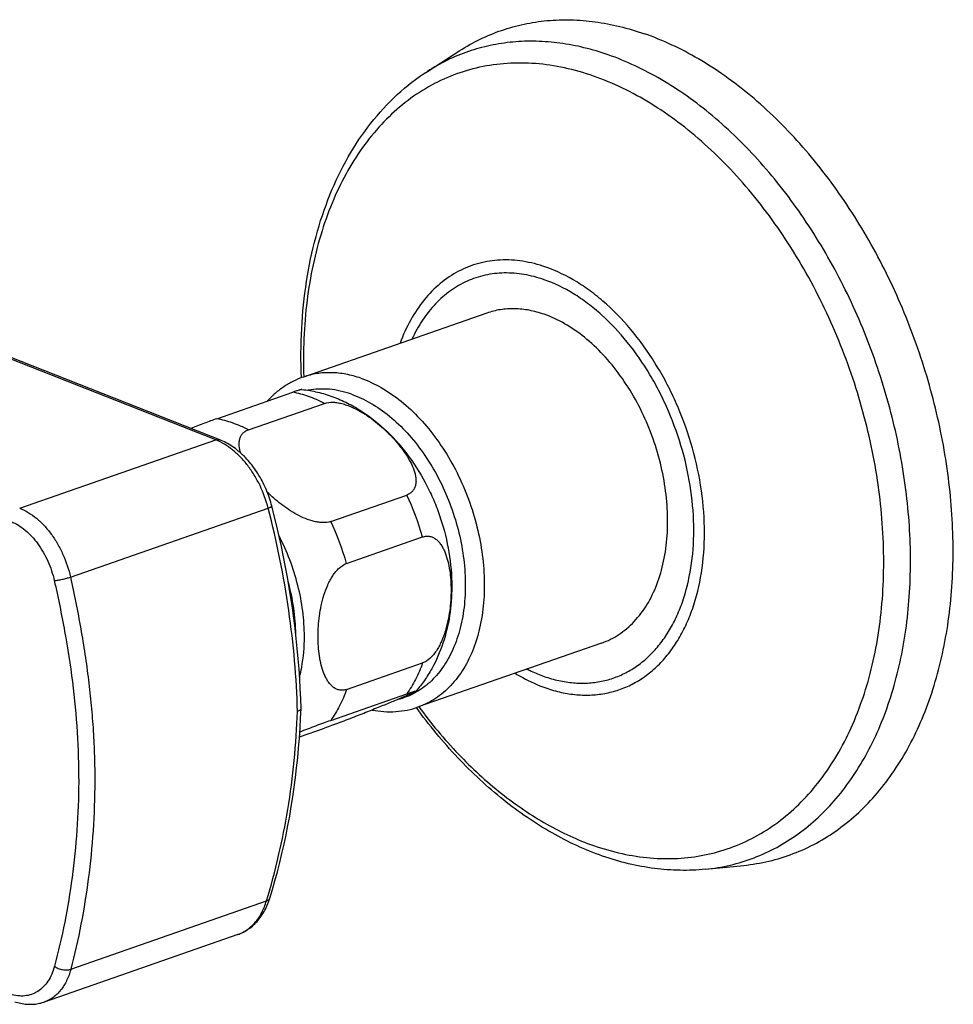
# Model space of a CAD drawing. Header units: millimetres. Extents: x 0 to 1118, y 0 to 864.
# Tile 4 of 13: x 362 to 431, y 139 to 212. Entities that reach past the tile are written whole.
import ezdxf

# ---------------------------------------------------------------- set-up
doc = ezdxf.new("R2010")
doc.units = ezdxf.units.MM
doc.header["$LTSCALE"] = 61.468
doc.layers.get('0').update_dxf_attribs({"linetype": 'CONTINUOUS'})

msp = doc.modelspace()

# ---------------------------------------------------------------- linework, layer by layer
at = {"color": 7, "linetype": 'CONTINUOUS'}
for p, q in [((392.043, 208.154), (394.455, 209.698)), ((396.456, 190.167), (382.809, 185.41)), ((376.599, 180.729), (353.867, 189.684)), ((376.361, 182.302), (382.018, 184.274)), ((378.723, 181.479), (384.38, 183.451)), ((384.846, 174.658), (390.503, 176.63)), ((386.027, 171.535), (391.684, 173.507)), ((405.014, 165.616), (391.367, 160.859)), ((386.027, 162.163), (391.684, 164.134)), ((384.846, 159.863), (390.503, 161.835)), ((382.52, 158.635), (384.38, 159.283)), ((412.738, 148.782), (415.587, 149.072)), ((377.934, 143.929), (363.521, 138.905))]:
    msp.add_line(p, q, dxfattribs=at)
at = {"color": 9, "linetype": 'CONTINUOUS'}
for p, q in [((376.292, 180.727), (353.56, 189.682)), ((361.693, 175.639), (376.292, 180.727)), ((365.473, 170.52), (380.191, 175.651)), ((365.498, 141.346), (380.057, 146.421))]:
    msp.add_line(p, q, dxfattribs=at)
at = {"color": 7, "linetype": 'CONTINUOUS'}
for points in [[(380.459, 175.819), (380.424, 175.949), (380.381, 176.099), (380.336, 176.248), (380.287, 176.396), (380.236, 176.544), (380.183, 176.691), (380.126, 176.836), (380.067, 176.981), (380.005, 177.125), (379.941, 177.267), (379.875, 177.408), (379.805, 177.547), (379.734, 177.685), (379.66, 177.821), (379.583, 177.956), (379.505, 178.089), (379.424, 178.22), (379.34, 178.349), (379.255, 178.476), (379.168, 178.601), (379.078, 178.724), (378.987, 178.844), (378.893, 178.962), (378.797, 179.077), (378.7, 179.19), (378.601, 179.301), (378.499, 179.409), (378.396, 179.514), (378.291, 179.616), (378.185, 179.715), (378.077, 179.811), (377.968, 179.904), (377.857, 179.993), (377.746, 180.079), (377.633, 180.162), (377.519, 180.241), (377.404, 180.316), (377.288, 180.388), (377.172, 180.455), (377.055, 180.519), (376.938, 180.579), (376.82, 180.635), (376.702, 180.687), (376.599, 180.729)], [(382.637, 160.754), (382.613, 161.463), (382.58, 162.205), (382.538, 162.951), (382.486, 163.698), (382.426, 164.448), (382.357, 165.2), (382.278, 165.954), (382.191, 166.71), (382.094, 167.467), (381.989, 168.225), (381.875, 168.985), (381.752, 169.745), (381.62, 170.507), (381.479, 171.268), (381.33, 172.03), (381.172, 172.793), (381.005, 173.555), (380.83, 174.316), (380.646, 175.078), (380.459, 175.819)], [(380.313, 146.629), (380.506, 147.268), (380.697, 147.932), (380.879, 148.601), (381.053, 149.277), (381.218, 149.959), (381.374, 150.647), (381.522, 151.34), (381.661, 152.038), (381.791, 152.742), (381.912, 153.451), (382.025, 154.165), (382.129, 154.883), (382.223, 155.606), (382.309, 156.334), (382.387, 157.065), (382.455, 157.8), (382.514, 158.539), (382.564, 159.282), (382.606, 160.028), (382.637, 160.747)], [(377.934, 143.929), (378.032, 143.965), (378.136, 144.007), (378.24, 144.053), (378.342, 144.103), (378.443, 144.157), (378.542, 144.214), (378.64, 144.276), (378.737, 144.341), (378.832, 144.409), (378.925, 144.482), (379.016, 144.558), (379.106, 144.638), (379.194, 144.721), (379.28, 144.809), (379.363, 144.899), (379.445, 144.994), (379.524, 145.092), (379.602, 145.193), (379.676, 145.297), (379.748, 145.405), (379.818, 145.516), (379.885, 145.63), (379.949, 145.748), (380.01, 145.868), (380.069, 145.991), (380.125, 146.117), (380.177, 146.245), (380.227, 146.377), (380.274, 146.51), (380.312, 146.629)], [(361.34, 138.924), (361.438, 138.893), (361.551, 138.861), (361.664, 138.833), (361.776, 138.808), (361.888, 138.786), (362, 138.769), (362.11, 138.755), (362.22, 138.744), (362.329, 138.737), (362.438, 138.733), (362.545, 138.734), (362.652, 138.737), (362.758, 138.744), (362.862, 138.754), (362.966, 138.768), (363.068, 138.785), (363.17, 138.806), (363.27, 138.829), (363.368, 138.856), (363.466, 138.886), (363.521, 138.905)]]:
    msp.add_lwpolyline(points, dxfattribs=at)
at = {"color": 9, "linetype": 'CONTINUOUS'}
for centre, radius, start, end in [((372.865, 168.175), 19.56, 15.81906, 25.60943), ((367.208, 166.203), 19.56, 15.81906, 25.60943), ((377.04, 146.494), 2.716, 289.21757, 291.11311)]:
    msp.add_arc(centre, radius, start, end, dxfattribs=at)
at = {"color": 7, "linetype": 'CONTINUOUS'}
msp.add_arc((382.531, 160.751), 0.106, 357.84531, 1.55622, dxfattribs=at)
for points, knots in [([(394.455, 209.698), (394.943, 210.011), (395.954, 210.578), (397.558, 211.238), (399.232, 211.701), (400.963, 211.961), (402.739, 212.018), (404.55, 211.871), (406.382, 211.523), (407.591, 211.164), (408.195, 210.953)], [0, 0, 0, 0, 0.121746, 0.242556, 0.363409, 0.485283, 0.609105, 0.735713, 0.865821, 1, 1, 1, 1]), ([(415.587, 149.072), (416.22, 149.136), (417.475, 149.346), (419.297, 149.905), (421.032, 150.703), (422.667, 151.733), (424.187, 152.986), (425.582, 154.452), (426.84, 156.118), (427.953, 157.971), (428.913, 159.997), (429.996, 162.958), (430.716, 166.154), (431.093, 169.499), (431.243, 173.049), (430.974, 177.625), (429.964, 183.139), (428.295, 188.572), (426.015, 193.76), (423.195, 198.547), (419.917, 202.787), (416.837, 205.808), (414.23, 207.821), (411.65, 209.49), (409.591, 210.467), (408.195, 210.953)], [0, 0, 0, 0, 0.024411, 0.048637, 0.072915, 0.097479, 0.122547, 0.148309, 0.174918, 0.202492, 0.231105, 0.260796, 0.323334, 0.356144, 0.389863, 0.459567, 0.531479, 0.604421, 0.677137, 0.748391, 0.817053, 0.882201, 0.913277, 0.943279, 1, 1, 1, 1]), ([(382.666, 185.357), (382.616, 186.575), (382.624, 188.977), (382.98, 192.499), (383.677, 195.84), (384.71, 198.952), (386.071, 201.79), (387.75, 204.311), (389.729, 206.467), (391.249, 207.646), (392.043, 208.154)], [0, 0, 0, 0, 0.141967, 0.279383, 0.411708, 0.538694, 0.660422, 0.777323, 0.890165, 1, 1, 1, 1]), ([(400.735, 190.076), (400.373, 190.202), (399.647, 190.4), (398.544, 190.519), (397.472, 190.452), (396.785, 190.281), (396.456, 190.167)], [0, 0, 0, 0, 0.263738, 0.516127, 0.760248, 1, 1, 1, 1]), ([(405.014, 165.616), (405.239, 165.694), (405.683, 165.881), (406.312, 166.243), (406.902, 166.687), (407.641, 167.391), (408.447, 168.468), (409.18, 169.995), (409.68, 171.733), (409.935, 173.634), (409.941, 175.649), (409.696, 177.724), (409.209, 179.803), (408.492, 181.83), (407.564, 183.75), (406.452, 185.512), (405.183, 187.068), (403.792, 188.376), (402.315, 189.401), (401.261, 189.892), (400.735, 190.076)], [0, 0, 0, 0, 0.023935, 0.048079, 0.072628, 0.097759, 0.150264, 0.20649, 0.266731, 0.330831, 0.398272, 0.468267, 0.539847, 0.611934, 0.683419, 0.753233, 0.820418, 0.884207, 0.944108, 1, 1, 1, 1]), ([(382.809, 185.41), (382.555, 185.321), (382.057, 185.111), (381.353, 184.701), (380.699, 184.201), (380.302, 183.815), (380.114, 183.611)], [0, 0, 0, 0, 0.246515, 0.494441, 0.745163, 1, 1, 1, 1]), ([(382.702, 184.482), (382.695, 184.483), (382.674, 184.48), (382.635, 184.472), (382.578, 184.457), (382.503, 184.435), (382.409, 184.406), (382.245, 184.352), (382.112, 184.307), (382.018, 184.274)], [0, 0, 0, 0, 0.031379, 0.086605, 0.167852, 0.276796, 0.41458, 0.581602, 1, 1, 1, 1]), ([(382.702, 184.482), (383.094, 184.441), (383.874, 184.307), (385.013, 183.963), (386.11, 183.485), (387.512, 182.68), (389.122, 181.386), (390.764, 179.479), (391.873, 177.657), (392.593, 176.092), (393.488, 173.678), (393.856, 171.516), (393.856, 169.807)], [0, 0, 0, 0, 0.059082, 0.118374, 0.178011, 0.238142, 0.360282, 0.485612, 0.613805, 0.67865, 0.743675, 1, 1, 1, 1]), ([(384.38, 183.451), (384.586, 183.523), (384.935, 183.553), (385.4, 183.498), (385.772, 183.411), (386.144, 183.286), (386.633, 183.08), (387.219, 182.765), (387.876, 182.324), (388.486, 181.84), (389.049, 181.327), (389.564, 180.79), (390.029, 180.237), (390.438, 179.671), (390.781, 179.097), (391.003, 178.607), (391.124, 178.217), (391.182, 177.934), (391.202, 177.657), (391.178, 177.391), (391.101, 177.142), (390.963, 176.921), (390.76, 176.741), (390.593, 176.661), (390.503, 176.63)], [0, 0, 0, 0, 0.059573, 0.092953, 0.127827, 0.163613, 0.199868, 0.272634, 0.344758, 0.415639, 0.485008, 0.552692, 0.618492, 0.682116, 0.743111, 0.800829, 0.828235, 0.854532, 0.879672, 0.903717, 0.926961, 0.95006, 0.974041, 1, 1, 1, 1]), ([(376.361, 182.302), (376.054, 182.195), (375.409, 181.959), (374.765, 181.715), (374.427, 181.585)], [0, 0, 0, 0, 0.472251, 1, 1, 1, 1]), ([(378.148, 179.748), (378.094, 179.922), (378.035, 180.184), (378.027, 180.534), (378.063, 180.78), (378.146, 181.008), (378.285, 181.21), (378.48, 181.375), (378.638, 181.449), (378.723, 181.479)], [0, 0, 0, 0, 0.266491, 0.391739, 0.512058, 0.629138, 0.746294, 0.868306, 1, 1, 1, 1]), ([(384.846, 174.658), (384.665, 174.595), (384.36, 174.559), (383.95, 174.592), (383.506, 174.677), (382.953, 174.862), (382.317, 175.168), (381.712, 175.535), (381.143, 175.943), (380.613, 176.381), (380.28, 176.691), (380.12, 176.849)], [0, 0, 0, 0, 0.106581, 0.165862, 0.227883, 0.35664, 0.487852, 0.618783, 0.748137, 0.875315, 1, 1, 1, 1]), ([(391.684, 173.507), (391.775, 173.539), (391.959, 173.579), (392.236, 173.561), (392.491, 173.469), (392.719, 173.317), (392.918, 173.118), (393.092, 172.882), (393.242, 172.616), (393.416, 172.225), (393.582, 171.691), (393.714, 171.01), (393.789, 170.295), (393.805, 169.807), (393.805, 169.56)], [0, 0, 0, 0, 0.056303, 0.109282, 0.161223, 0.214058, 0.268897, 0.326157, 0.38585, 0.447806, 0.577514, 0.713626, 0.854769, 1, 1, 1, 1]), ([(383.906, 166.11), (383.906, 166.363), (383.923, 166.874), (384, 167.644), (384.134, 168.419), (384.333, 169.189), (384.564, 169.814), (384.796, 170.29), (384.994, 170.625), (385.217, 170.93), (385.534, 171.269), (385.823, 171.464), (386.027, 171.535)], [0, 0, 0, 0, 0.124509, 0.251537, 0.38072, 0.511493, 0.642683, 0.707755, 0.771792, 0.834035, 0.89352, 1, 1, 1, 1]), ([(393.856, 169.807), (393.856, 169.088), (393.753, 167.663), (393.265, 165.597), (392.568, 163.995), (391.838, 162.829), (391.416, 162.289), (391.191, 162.033)], [0, 0, 0, 0, 0.257167, 0.508681, 0.755604, 0.87804, 1, 1, 1, 1]), ([(393.805, 169.56), (393.805, 169.307), (393.788, 168.796), (393.711, 168.026), (393.577, 167.251), (393.378, 166.48), (393.148, 165.855), (392.916, 165.38), (392.718, 165.045), (392.494, 164.739), (392.177, 164.401), (391.888, 164.206), (391.684, 164.134)], [0, 0, 0, 0, 0.124509, 0.251537, 0.38072, 0.511493, 0.642683, 0.707755, 0.771792, 0.834035, 0.89352, 1, 1, 1, 1]), ([(386.027, 162.163), (385.937, 162.131), (385.753, 162.09), (385.475, 162.109), (385.22, 162.201), (384.993, 162.353), (384.793, 162.552), (384.619, 162.788), (384.469, 163.054), (384.295, 163.445), (384.129, 163.979), (383.998, 164.66), (383.922, 165.375), (383.906, 165.863), (383.906, 166.11)], [0, 0, 0, 0, 0.056303, 0.109282, 0.161223, 0.214058, 0.268897, 0.326157, 0.38585, 0.447806, 0.577514, 0.713626, 0.854769, 1, 1, 1, 1]), ([(391.191, 162.033), (391.188, 162.029), (391.179, 162.022), (391.162, 162.011), (391.139, 161.997), (391.097, 161.974), (391.032, 161.94), (390.939, 161.896), (390.83, 161.845), (390.705, 161.788), (390.566, 161.726), (390.357, 161.635), (390.069, 161.511), (389.694, 161.353), (389.283, 161.182), (388.838, 161), (388.36, 160.806), (387.657, 160.524), (386.705, 160.149), (385.721, 159.772), (384.935, 159.481), (384.557, 159.345), (384.38, 159.283)], [0, 0, 0, 0, 0.001873, 0.004669, 0.008349, 0.012862, 0.024192, 0.038295, 0.054856, 0.07361, 0.094337, 0.116853, 0.166682, 0.222206, 0.282868, 0.348368, 0.418593, 0.493545, 0.657564, 0.836015, 0.923502, 1, 1, 1, 1]), ([(390.503, 161.835), (390.563, 161.856), (390.675, 161.894), (390.828, 161.946), (390.938, 161.981), (391.012, 162.003), (391.057, 162.016), (391.095, 162.027), (391.127, 162.034), (391.152, 162.04), (391.171, 162.043), (391.183, 162.044), (391.189, 162.043), (391.193, 162.042), (391.195, 162.04), (391.195, 162.038), (391.194, 162.035), (391.192, 162.034), (391.191, 162.033)], [0, 0, 0, 0, 0.260715, 0.48201, 0.661611, 0.735679, 0.799446, 0.853172, 0.897191, 0.931894, 0.957733, 0.975258, 0.98116, 0.985398, 0.988431, 0.991247, 0.994935, 1, 1, 1, 1]), ([(382.637, 160.747), (382.636, 160.726), (382.624, 160.694), (382.596, 160.657), (382.552, 160.617), (382.478, 160.573), (382.411, 160.546), (382.373, 160.533)], [0, 0, 0, 0, 0.174462, 0.275953, 0.390703, 0.664819, 1, 1, 1, 1]), ([(387.923, 160.63), (388.215, 160.575), (388.8, 160.5), (389.68, 160.499), (390.541, 160.612), (391.097, 160.764), (391.367, 160.859)], [0, 0, 0, 0, 0.255452, 0.506272, 0.753934, 1, 1, 1, 1]), ([(405.086, 149.763), (403.783, 150.218), (401.864, 151.108), (399.453, 152.615), (397.039, 154.404), (394.181, 157.067), (392.172, 159.507), (391.222, 160.81)], [0, 0, 0, 0, 0.230287, 0.350476, 0.474061, 0.731016, 1, 1, 1, 1]), ([(382.545, 159.005), (382.944, 159.16), (383.538, 159.387), (384.306, 159.671), (384.674, 159.803), (384.846, 159.863)], [0, 0, 0, 0, 0.522103, 0.77704, 1, 1, 1, 1]), ([(412.738, 148.782), (412.112, 148.719), (410.84, 148.666), (408.919, 148.809), (406.987, 149.168), (405.718, 149.543), (405.086, 149.763)], [0, 0, 0, 0, 0.24305, 0.489984, 0.741965, 1, 1, 1, 1])]:
    msp.add_open_spline(points, degree=3, knots=knots, dxfattribs=at)
at = {"color": 9, "linetype": 'CONTINUOUS'}
for points, knots in [([(405.499, 209.383), (404.908, 209.589), (403.724, 209.941), (401.929, 210.282), (400.156, 210.426), (398.416, 210.37), (396.721, 210.115), (395.082, 209.663), (393.511, 209.015), (392.521, 208.46), (392.043, 208.154)], [0, 0, 0, 0, 0.134179, 0.264287, 0.390895, 0.514717, 0.636591, 0.757444, 0.878254, 1, 1, 1, 1]), ([(412.738, 148.782), (413.358, 148.845), (414.587, 149.05), (416.371, 149.598), (418.071, 150.38), (419.671, 151.388), (421.16, 152.615), (422.526, 154.051), (423.758, 155.682), (424.848, 157.497), (425.788, 159.481), (426.849, 162.381), (427.554, 165.511), (427.923, 168.786), (428.07, 172.263), (427.807, 176.745), (426.818, 182.144), (425.183, 187.465), (422.951, 192.545), (420.188, 197.233), (416.979, 201.386), (413.962, 204.345), (411.409, 206.316), (408.883, 207.951), (406.866, 208.907), (405.499, 209.383)], [0, 0, 0, 0, 0.024411, 0.048637, 0.072915, 0.097479, 0.122547, 0.148309, 0.174918, 0.202492, 0.231105, 0.260796, 0.323334, 0.356144, 0.389863, 0.459567, 0.531479, 0.604421, 0.677137, 0.748391, 0.817053, 0.882201, 0.913277, 0.943279, 1, 1, 1, 1]), ([(404.416, 207.801), (403.704, 208.049), (402.276, 208.455), (400.111, 208.777), (397.986, 208.795), (395.925, 208.509), (393.951, 207.919), (392.084, 207.034), (390.347, 205.862), (388.756, 204.417), (387.328, 202.716), (386.076, 200.777), (385.013, 198.62), (384.148, 196.267), (383.49, 193.742), (382.886, 190.123), (382.778, 187.314), (382.84, 185.421)], [0, 0, 0, 0, 0.060579, 0.11891, 0.175447, 0.230762, 0.285516, 0.340416, 0.396153, 0.453359, 0.512561, 0.574156, 0.638407, 0.705447, 0.775282, 0.847814, 1, 1, 1, 1]), ([(404.416, 150.548), (405.108, 150.306), (406.497, 149.909), (408.603, 149.584), (410.672, 149.546), (412.682, 149.796), (414.613, 150.333), (416.445, 151.151), (418.158, 152.241), (419.735, 153.591), (421.162, 155.188), (422.425, 157.015), (423.513, 159.053), (424.417, 161.282), (425.127, 163.683), (425.638, 166.23), (425.946, 168.902), (426.082, 172.637), (425.719, 177.456), (424.487, 183.228), (422.5, 188.848), (420.261, 193.263), (418.156, 196.529), (416.457, 198.797), (414.641, 200.876), (412.728, 202.748), (410.733, 204.394), (408.05, 206.228), (405.886, 207.288), (404.416, 207.801)], [0, 0, 0, 0, 0.027318, 0.053646, 0.079175, 0.104146, 0.128838, 0.15355, 0.178582, 0.204206, 0.230659, 0.258124, 0.286727, 0.316541, 0.347584, 0.37983, 0.413211, 0.447623, 0.518945, 0.592538, 0.666875, 0.740361, 0.776325, 0.811522, 0.845801, 0.879032, 0.911117, 0.941994, 1, 1, 1, 1]), ([(400.854, 193.59), (400.299, 193.784), (399.181, 194.072), (397.484, 194.173), (395.853, 193.923), (394.329, 193.327), (392.95, 192.398), (391.745, 191.164), (390.74, 189.653), (390.23, 188.519), (390.01, 187.921)], [0, 0, 0, 0, 0.128552, 0.250759, 0.368984, 0.486175, 0.605443, 0.729577, 0.860678, 1, 1, 1, 1]), ([(400.854, 162.275), (401.233, 162.143), (401.993, 161.926), (403.145, 161.748), (404.277, 161.727), (405.376, 161.864), (406.432, 162.158), (407.434, 162.605), (408.371, 163.201), (409.234, 163.94), (410.014, 164.813), (410.705, 165.812), (411.3, 166.927), (411.972, 168.585), (412.529, 170.894), (412.742, 173.868), (412.506, 176.993), (411.833, 180.15), (410.925, 182.718), (410.004, 184.686), (408.978, 186.547), (407.51, 188.669), (405.789, 190.506), (404.31, 191.727), (402.843, 192.73), (401.659, 193.31), (400.854, 193.59)], [0, 0, 0, 0, 0.027323, 0.053655, 0.079189, 0.104164, 0.12886, 0.153577, 0.178613, 0.204242, 0.230699, 0.258168, 0.286777, 0.316595, 0.379832, 0.447584, 0.518919, 0.592525, 0.666875, 0.703849, 0.740414, 0.811542, 0.879011, 0.911102, 0.941984, 1, 1, 1, 1]), ([(400.735, 192.651), (400.246, 192.822), (399.263, 193.081), (397.771, 193.199), (396.563, 193.059), (395.647, 192.806), (394.763, 192.462), (393.716, 191.855), (392.599, 190.871), (391.636, 189.65), (391.123, 188.721), (390.894, 188.228)], [0, 0, 0, 0, 0.130006, 0.253915, 0.373732, 0.43296, 0.492136, 0.611553, 0.734716, 0.86372, 1, 1, 1, 1]), ([(400.735, 163.131), (401.092, 163.007), (401.808, 162.802), (402.894, 162.634), (403.961, 162.615), (404.997, 162.744), (405.993, 163.02), (406.937, 163.442), (407.821, 164.004), (408.634, 164.701), (409.37, 165.524), (410.021, 166.466), (410.582, 167.517), (411.215, 169.08), (411.741, 171.256), (411.941, 174.06), (411.719, 177.005), (411.084, 179.981), (410.228, 182.402), (409.36, 184.257), (408.393, 186.011), (407.009, 188.012), (405.387, 189.744), (403.993, 190.895), (402.609, 191.84), (401.493, 192.387), (400.735, 192.651)], [0, 0, 0, 0, 0.027323, 0.053655, 0.079189, 0.104164, 0.12886, 0.153577, 0.178613, 0.204242, 0.230699, 0.258168, 0.286777, 0.316595, 0.379832, 0.447584, 0.518919, 0.592525, 0.666875, 0.703849, 0.740414, 0.811542, 0.879011, 0.911102, 0.941984, 1, 1, 1, 1]), ([(387.088, 185.319), (386.726, 185.445), (386, 185.643), (384.897, 185.762), (383.824, 185.695), (383.138, 185.524), (382.809, 185.41)], [0, 0, 0, 0, 0.263738, 0.516127, 0.760248, 1, 1, 1, 1]), ([(387.088, 185.319), (387.614, 185.135), (388.668, 184.644), (390.145, 183.619), (391.536, 182.311), (392.804, 180.755), (393.917, 178.993), (394.844, 177.073), (395.561, 175.046), (396.049, 172.967), (396.293, 170.892), (396.288, 168.877), (396.033, 166.976), (395.533, 165.238), (394.8, 163.711), (393.994, 162.634), (393.255, 161.93), (392.665, 161.486), (392.036, 161.124), (391.592, 160.937), (391.367, 160.859)], [0, 0, 0, 0, 0.055892, 0.115793, 0.179582, 0.246767, 0.316581, 0.388067, 0.460154, 0.531733, 0.601728, 0.669169, 0.733269, 0.79351, 0.849736, 0.902241, 0.927372, 0.951921, 0.976065, 1, 1, 1, 1]), ([(384.38, 183.451), (383.999, 183.649), (383.231, 183.986), (382.419, 184.203), (382.018, 184.274)], [0, 0, 0, 0, 0.513208, 1, 1, 1, 1]), ([(386.381, 184.135), (386.113, 184.229), (385.575, 184.383), (384.759, 184.511), (383.958, 184.53), (383.434, 184.469), (383.179, 184.42)], [0, 0, 0, 0, 0.26219, 0.514999, 0.760192, 1, 1, 1, 1]), ([(386.381, 184.135), (386.879, 183.961), (387.876, 183.493), (389.271, 182.512), (390.581, 181.259), (391.769, 179.768), (392.803, 178.083), (393.654, 176.25), (394.298, 174.321), (394.717, 172.352), (394.899, 170.397), (394.838, 168.512), (394.536, 166.749), (393.999, 165.157), (393.24, 163.782), (392.423, 162.838), (391.685, 162.242), (391.099, 161.878), (390.479, 161.595), (390.046, 161.461), (389.826, 161.408)], [0, 0, 0, 0, 0.056261, 0.116656, 0.18104, 0.248874, 0.319327, 0.39137, 0.463863, 0.535635, 0.605565, 0.672662, 0.736154, 0.795584, 0.850914, 0.902622, 0.927466, 0.951839, 0.975944, 1, 1, 1, 1]), ([(378.723, 181.479), (378.342, 181.677), (377.574, 182.014), (376.762, 182.231), (376.361, 182.302)], [0, 0, 0, 0, 0.513208, 1, 1, 1, 1]), ([(376.292, 180.727), (376.343, 180.745), (376.447, 180.766), (376.553, 180.748), (376.599, 180.729)], [0, 0, 0, 0, 0.519127, 1, 1, 1, 1]), ([(380.191, 175.651), (380.044, 176.227), (379.738, 177.07), (379.175, 178.107), (378.688, 178.819), (378.146, 179.452), (377.39, 180.148), (376.741, 180.55), (376.292, 180.727)], [0, 0, 0, 0, 0.269719, 0.40357, 0.534338, 0.660485, 0.780745, 1, 1, 1, 1]), ([(361.693, 175.639), (361.912, 175.554), (362.349, 175.338), (362.959, 174.902), (363.533, 174.359), (364.059, 173.72), (364.527, 173), (365.062, 171.952), (365.344, 171.101), (365.473, 170.52)], [0, 0, 0, 0, 0.106959, 0.220227, 0.339905, 0.465449, 0.595792, 0.729504, 1, 1, 1, 1]), ([(380.191, 175.651), (380.231, 175.667), (380.287, 175.69), (380.354, 175.724), (380.393, 175.746), (380.424, 175.767), (380.448, 175.788), (380.461, 175.809), (380.459, 175.819)], [0, 0, 0, 0, 0.396599, 0.560126, 0.698418, 0.810594, 0.896648, 1, 1, 1, 1]), ([(382.373, 160.533), (382.305, 163.041), (381.853, 168.134), (380.838, 173.142), (380.191, 175.651)], [0, 0, 0, 0, 0.491987, 1, 1, 1, 1]), ([(361.049, 174.657), (361.434, 174.504), (361.985, 174.152), (362.615, 173.543), (363.061, 172.993), (363.458, 172.377), (363.914, 171.481), (364.157, 170.755), (364.268, 170.259)], [0, 0, 0, 0, 0.220283, 0.34018, 0.465806, 0.596097, 0.729684, 1, 1, 1, 1]), ([(382.886, 166.095), (382.886, 166.728), (382.799, 168.013), (382.433, 169.926), (381.84, 171.808), (381.3, 173.013), (380.996, 173.596)], [0, 0, 0, 0, 0.243062, 0.493527, 0.747288, 1, 1, 1, 1]), ([(364.268, 170.259), (364.361, 170.269), (364.563, 170.299), (364.872, 170.36), (365.181, 170.433), (365.381, 170.49), (365.473, 170.52)], [0, 0, 0, 0, 0.228105, 0.495612, 0.765397, 1, 1, 1, 1]), ([(364.268, 170.259), (364.549, 169.005), (365.064, 166.503), (365.653, 162.743), (366.012, 159.008), (366.124, 155.322), (365.994, 151.71), (365.524, 147.103), (364.856, 143.734), (364.285, 141.562)], [0, 0, 0, 0, 0.132949, 0.2643, 0.393735, 0.520988, 0.645734, 0.767549, 1, 1, 1, 1]), ([(365.473, 170.52), (365.753, 169.246), (366.138, 167.334), (366.56, 164.775), (366.822, 162.867), (367.028, 160.966), (367.176, 159.074), (367.264, 157.194), (367.299, 154.719), (367.195, 151.675), (366.733, 146.989), (366.07, 143.559), (365.498, 141.346)], [0, 0, 0, 0, 0.132813, 0.198645, 0.26404, 0.328966, 0.393388, 0.45728, 0.52061, 0.645372, 0.767259, 1, 1, 1, 1]), ([(382.241, 166.28), (382.237, 166.93), (382.132, 168.25), (381.856, 169.545), (381.675, 170.19)], [0, 0, 0, 0, 0.492454, 1, 1, 1, 1]), ([(382.529, 163.088), (382.589, 163.324), (382.803, 164.312), (382.886, 165.328), (382.886, 166.095)], [0, 0, 0, 0, 0.240677, 1, 1, 1, 1]), ([(391.684, 164.134), (391.536, 163.716), (391.198, 162.918), (390.749, 162.176), (390.503, 161.835)], [0, 0, 0, 0, 0.513556, 1, 1, 1, 1]), ([(399.452, 163.677), (399.558, 163.624), (399.976, 163.421), (400.408, 163.245), (400.735, 163.131)], [0, 0, 0, 0, 0.254647, 1, 1, 1, 1]), ([(398.569, 163.368), (398.755, 163.254), (399.487, 162.832), (400.262, 162.482), (400.854, 162.275)], [0, 0, 0, 0, 0.257932, 1, 1, 1, 1]), ([(386.027, 162.163), (385.88, 161.744), (385.541, 160.947), (385.092, 160.204), (384.846, 159.863)], [0, 0, 0, 0, 0.513556, 1, 1, 1, 1]), ([(380.057, 146.421), (380.748, 148.647), (381.823, 153.32), (382.282, 158.089), (382.373, 160.533)], [0, 0, 0, 0, 0.48791, 1, 1, 1, 1]), ([(391.398, 160.869), (392.307, 159.643), (394.22, 157.352), (396.926, 154.854), (399.194, 153.185), (401.435, 151.79), (403.213, 150.967), (404.416, 150.548)], [0, 0, 0, 0, 0.271875, 0.530109, 0.653583, 0.773077, 1, 1, 1, 1]), ([(380.057, 146.421), (380.089, 146.43), (380.148, 146.453), (380.225, 146.5), (380.282, 146.559), (380.305, 146.605), (380.313, 146.629)], [0, 0, 0, 0, 0.291459, 0.550451, 0.782883, 1, 1, 1, 1]), ([(378.019, 143.96), (378.135, 144.005), (378.364, 144.112), (378.798, 144.391), (379.287, 144.864), (379.751, 145.582), (379.969, 146.13), (380.057, 146.421)], [0, 0, 0, 0, 0.113417, 0.22865, 0.467916, 0.72414, 1, 1, 1, 1]), ([(364.285, 141.562), (364.231, 141.359), (364.1, 140.973), (363.82, 140.45), (363.469, 140.015), (363.054, 139.678), (362.585, 139.451), (362.073, 139.34), (361.532, 139.348), (361.173, 139.429), (360.993, 139.486)], [0, 0, 0, 0, 0.142477, 0.275823, 0.400931, 0.519785, 0.635422, 0.751577, 0.87206, 1, 1, 1, 1]), ([(364.285, 141.562), (364.371, 141.5), (364.566, 141.396), (364.884, 141.304), (365.203, 141.28), (365.409, 141.313), (365.498, 141.346)], [0, 0, 0, 0, 0.250538, 0.517723, 0.77534, 1, 1, 1, 1]), ([(365.498, 141.346), (365.422, 141.053), (365.226, 140.502), (364.849, 139.889), (364.484, 139.491), (364.188, 139.244), (363.867, 139.045), (363.638, 138.946), (363.522, 138.905)], [0, 0, 0, 0, 0.277839, 0.533635, 0.654575, 0.771817, 0.886512, 1, 1, 1, 1])]:
    msp.add_open_spline(points, degree=3, knots=knots, dxfattribs=at)

doc.saveas('drawing.dxf')
